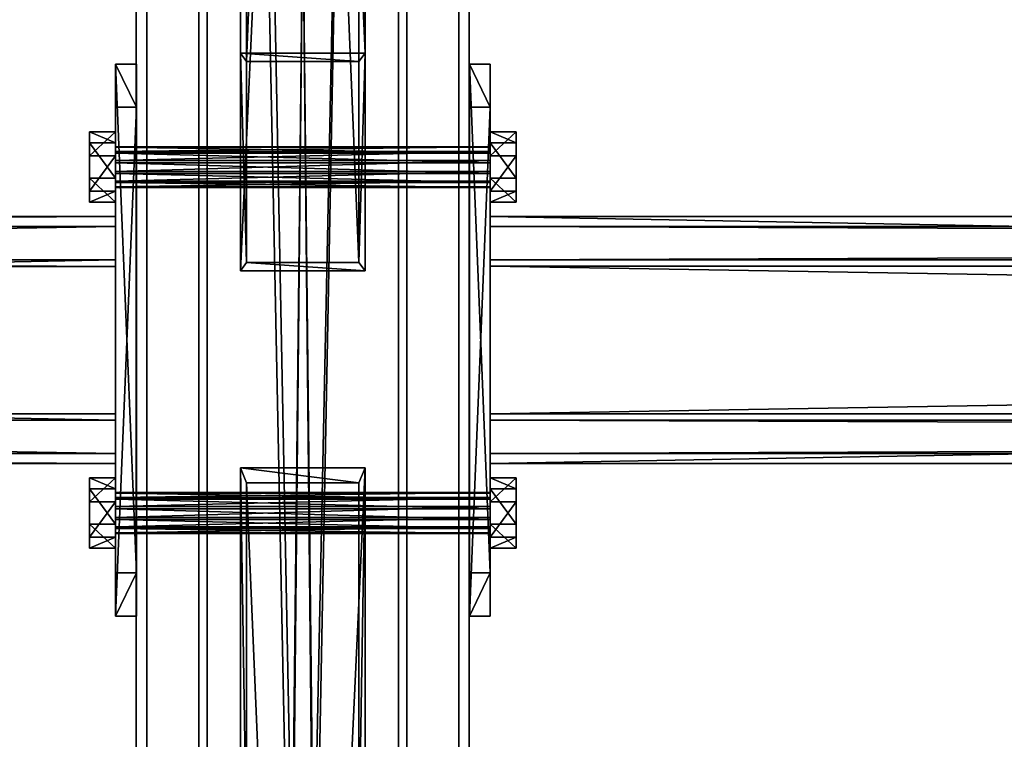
# Model space of a CAD drawing. Header units: millimetres. Extents: x -333 to 67333, y -930 to 39730.
# Tile 54 of 256: x 5364 to 5837, y 4384 to 4730. Entities that reach past the tile are written whole.
import ezdxf

# ---------------------------------------------------------------- set-up
doc = ezdxf.new("R2010")
doc.units = ezdxf.units.MM
for name, color, linetype in [('5', 7, 'Continuous'), ('6', 7, 'Continuous'), ('8', 7, 'Continuous'), ('95', 7, 'Continuous'), ('99', 7, 'Continuous')]:
    doc.layers.add(name, color=color, linetype=linetype)

msp = doc.modelspace()

# ---------------------------------------------------------------- meshes
at = {"layer": '5', "color": 131}
mesh = msp.add_polyface(dxfattribs=at)
corners = [(5546, 185.3, 2984), (5454, 185.3, 2984), (5454, 9385, 2984), (5546, 9385, 2984), (5454, 185.3, 3076), (5454, 9385, 3076), (5546, 185.3, 3076), (5546, 9385, 3076), (5550, 185.3, 2980), (5550, 185.3, 3080), (5550, 9385, 3080), (5550, 9385, 2980), (5450, 185.3, 3080), (5450, 9385, 3080), (5450, 185.3, 2980), (5450, 9385, 2980)]
mesh.append_faces([[corners[k] for k in face] for face in [(0, 2, 3, 3), (1, 5, 2, 2), (4, 7, 5, 5), (6, 3, 7, 7), (8, 10, 11, 11), (9, 13, 10, 10), (12, 15, 13, 13), (14, 11, 15, 15)]], dxfattribs={"vtx0": -1, "color": 131})
mesh.append_faces([[corners[k] for k in face] for face in [(9, 6, 12, 12), (6, 8, 0, 0), (0, 8, 1, 1), (12, 4, 14, 14), (4, 12, 6, 6), (14, 1, 8, 8), (11, 3, 15, 15), (3, 10, 7, 7), (7, 10, 5, 5), (15, 2, 13, 13), (2, 15, 3, 3), (13, 5, 10, 10)]], dxfattribs={"vtx0": -1, "vtx1": -1, "color": 131})
mesh.append_faces([[corners[k] for k in face] for face in [(6, 9, 8, 8), (14, 4, 1, 1), (3, 11, 10, 10), (13, 2, 5, 5)]], dxfattribs={"vtx0": -1, "vtx2": -1, "vtx3": -1, "color": 131})
mesh.append_faces([[corners[k] for k in face] for face in [(0, 1, 2, 2), (1, 4, 5, 5), (4, 6, 7, 7), (6, 0, 3, 3), (8, 9, 10, 10), (9, 12, 13, 13), (12, 14, 15, 15), (14, 8, 11, 11)]], dxfattribs={"vtx2": -1, "vtx3": -1, "color": 131})
mesh = msp.add_polyface(dxfattribs=at)
corners = [(5410.06, 4630.32, 4083.25), (5410.06, 4540.33, 4064.12), (90.05, 4540.33, 4064.12), (90.05, 4630.32, 4083.25), (5410.06, 4521.2, 4154.11), (90.05, 4521.21, 4154.11), (5410.06, 4611.19, 4173.24), (90.05, 4611.2, 4173.24), (5410.06, 4635.07, 4080.17), (5410.06, 4614.28, 4177.98), (90.05, 4614.28, 4177.98), (90.05, 4635.07, 4080.17), (5410.06, 4516.46, 4157.19), (90.05, 4516.46, 4157.19), (5410.06, 4537.25, 4059.38), (90.05, 4537.25, 4059.38)]
mesh.append_faces([[corners[k] for k in face] for face in [(0, 2, 3, 3), (1, 5, 2, 2), (4, 7, 5, 5), (6, 3, 7, 7), (8, 10, 11, 11), (9, 13, 10, 10), (12, 15, 13, 13), (14, 11, 15, 15)]], dxfattribs={"vtx0": -1, "color": 131})
mesh.append_faces([[corners[k] for k in face] for face in [(9, 6, 12, 12), (6, 8, 0, 0), (11, 3, 15, 15), (3, 10, 7, 7), (7, 10, 5, 5), (15, 2, 13, 13), (2, 15, 3, 3), (13, 5, 10, 10)]], dxfattribs={"vtx0": -1, "vtx1": -1, "color": 131})
mesh.append_faces([[corners[k] for k in face] for face in [(6, 9, 8, 8), (12, 6, 4, 4), (0, 8, 14, 14), (4, 14, 12, 12), (14, 4, 1, 1), (14, 1, 0, 0), (3, 11, 10, 10), (13, 2, 5, 5)]], dxfattribs={"vtx0": -1, "vtx2": -1, "vtx3": -1, "color": 131})
mesh.append_faces([[corners[k] for k in face] for face in [(0, 1, 2, 2), (1, 4, 5, 5), (4, 6, 7, 7), (6, 0, 3, 3), (8, 9, 10, 10), (9, 12, 13, 13), (12, 14, 15, 15), (14, 8, 11, 11)]], dxfattribs={"vtx2": -1, "vtx3": -1, "color": 131})
mesh = msp.add_polyface(dxfattribs=at)
corners = [(11010.07, 4630.32, 4083.25), (11010.07, 4540.33, 4064.12), (5590.06, 4540.33, 4064.12), (5590.06, 4630.32, 4083.25), (11010.07, 4521.21, 4154.11), (5590.06, 4521.21, 4154.11), (11010.07, 4611.2, 4173.24), (5590.06, 4611.2, 4173.24), (11010.07, 4635.07, 4080.17), (11010.07, 4614.28, 4177.98), (5590.06, 4614.28, 4177.98), (5590.06, 4635.07, 4080.17), (11010.07, 4516.46, 4157.19), (5590.06, 4516.46, 4157.19), (11010.07, 4537.25, 4059.38), (5590.06, 4537.25, 4059.38)]
mesh.append_faces([[corners[k] for k in face] for face in [(0, 2, 3, 3), (1, 5, 2, 2), (4, 7, 5, 5), (6, 3, 7, 7), (8, 10, 11, 11), (9, 13, 10, 10), (12, 15, 13, 13), (14, 11, 15, 15)]], dxfattribs={"vtx0": -1, "color": 131})
mesh.append_faces([[corners[k] for k in face] for face in [(9, 6, 12, 12), (6, 8, 0, 0), (11, 3, 15, 15), (3, 10, 7, 7), (7, 10, 5, 5), (15, 2, 13, 13), (2, 15, 3, 3), (13, 5, 10, 10)]], dxfattribs={"vtx0": -1, "vtx1": -1, "color": 131})
mesh.append_faces([[corners[k] for k in face] for face in [(6, 9, 8, 8), (12, 6, 4, 4), (0, 8, 14, 14), (4, 14, 12, 12), (14, 4, 1, 1), (14, 1, 0, 0), (3, 11, 10, 10), (13, 2, 5, 5)]], dxfattribs={"vtx0": -1, "vtx2": -1, "vtx3": -1, "color": 131})
mesh.append_faces([[corners[k] for k in face] for face in [(0, 1, 2, 2), (1, 4, 5, 5), (4, 6, 7, 7), (6, 0, 3, 3), (8, 9, 10, 10), (9, 12, 13, 13), (12, 14, 15, 15), (14, 8, 11, 11)]], dxfattribs={"vtx2": -1, "vtx3": -1, "color": 131})
at = {"layer": '6', "color": 2}
mesh = msp.add_polyface(dxfattribs=at)
corners = [(5425, 7914.78, 4751.68), (5575, 7914.78, 4751.68), (5575, 175.3, 3106.65), (5425, 175.3, 3106.65), (5575, 7883.59, 4898.4), (5575, 25.3, 3228.12), (5425, 7883.59, 4898.4), (5425, 25.3, 3228.12), (5420, 7915.82, 4746.79), (5420, 7882.55, 4903.29), (5420, 20.3, 3232.17), (5420, 180.3, 3102.61), (5580, 7882.55, 4903.29), (5580, 20.3, 3232.17), (5580, 7915.82, 4746.79), (5580, 180.3, 3102.61)]
mesh.append_faces([[corners[k] for k in face] for face in [(0, 2, 3, 3), (1, 5, 2, 2), (4, 7, 5, 5), (6, 3, 7, 7), (8, 10, 11, 11), (9, 13, 10, 10), (12, 15, 13, 13), (14, 11, 15, 15)]], dxfattribs={"vtx0": -1, "color": 2})
mesh.append_faces([[corners[k] for k in face] for face in [(9, 6, 12, 12), (6, 8, 0, 0), (0, 8, 1, 1), (12, 4, 14, 14), (4, 12, 6, 6), (14, 1, 8, 8), (11, 3, 15, 15), (3, 10, 7, 7), (7, 10, 5, 5), (15, 2, 13, 13), (2, 15, 3, 3), (13, 5, 10, 10)]], dxfattribs={"vtx0": -1, "vtx1": -1, "color": 2})
mesh.append_faces([[corners[k] for k in face] for face in [(6, 9, 8, 8), (14, 4, 1, 1), (3, 11, 10, 10), (13, 2, 5, 5)]], dxfattribs={"vtx0": -1, "vtx2": -1, "vtx3": -1, "color": 2})
mesh.append_faces([[corners[k] for k in face] for face in [(0, 1, 2, 2), (1, 4, 5, 5), (4, 6, 7, 7), (6, 0, 3, 3), (8, 9, 10, 10), (9, 12, 13, 13), (12, 14, 15, 15), (14, 8, 11, 11)]], dxfattribs={"vtx2": -1, "vtx3": -1, "color": 2})
at = {"layer": '8', "color": 253}
mesh = msp.add_polyface(dxfattribs=at)
corners = [(5473, 5920.24, 3080), (5527, 5920.24, 3080), (5527, 4612.96, 4044.77), (5473, 4612.96, 4044.77), (5527, 6044.86, 3080), (5527, 4709.72, 4065.33), (5473, 6044.86, 3080), (5473, 4709.72, 4065.33), (5470, 5915.19, 3080), (5470, 6049.91, 3080), (5470, 4713.64, 4066.17), (5470, 4609.04, 4043.93), (5530, 6049.91, 3080), (5530, 4713.64, 4066.17), (5530, 5915.19, 3080), (5530, 4609.04, 4043.93)]
mesh.append_faces([[corners[k] for k in face] for face in [(0, 2, 3, 3), (1, 5, 2, 2), (4, 7, 5, 5), (6, 3, 7, 7), (8, 10, 11, 11), (9, 13, 10, 10), (12, 15, 13, 13), (14, 11, 15, 15)]], dxfattribs={"vtx0": -1, "color": 253})
mesh.append_faces([[corners[k] for k in face] for face in [(9, 6, 12, 12), (6, 8, 0, 0), (0, 8, 1, 1), (12, 4, 14, 14), (4, 12, 6, 6), (14, 1, 8, 8), (11, 3, 15, 15), (3, 10, 7, 7), (7, 10, 5, 5), (15, 2, 13, 13), (2, 15, 3, 3), (13, 5, 10, 10)]], dxfattribs={"vtx0": -1, "vtx1": -1, "color": 253})
mesh.append_faces([[corners[k] for k in face] for face in [(6, 9, 8, 8), (14, 4, 1, 1), (3, 11, 10, 10), (13, 2, 5, 5)]], dxfattribs={"vtx0": -1, "vtx2": -1, "vtx3": -1, "color": 253})
mesh.append_faces([[corners[k] for k in face] for face in [(0, 1, 2, 2), (1, 4, 5, 5), (4, 6, 7, 7), (6, 0, 3, 3), (8, 9, 10, 10), (9, 12, 13, 13), (12, 14, 15, 15), (14, 8, 11, 11)]], dxfattribs={"vtx2": -1, "vtx3": -1, "color": 253})
mesh = msp.add_polyface(dxfattribs=at)
corners = [(5473, 4507.16, 4022.28), (5527, 4507.16, 4022.28), (5527, 3230.36, 3080), (5473, 3230.36, 3080), (5527, 4332.13, 3985.08), (5527, 3105.74, 3080), (5473, 4332.13, 3985.08), (5473, 3105.74, 3080), (5470, 4514.26, 4023.79), (5470, 4325.04, 3983.57), (5470, 3100.69, 3080), (5470, 3235.41, 3080), (5530, 4325.04, 3983.57), (5530, 3100.69, 3080), (5530, 4514.26, 4023.79), (5530, 3235.41, 3080)]
mesh.append_faces([[corners[k] for k in face] for face in [(0, 2, 3, 3), (1, 5, 2, 2), (4, 7, 5, 5), (6, 3, 7, 7), (8, 10, 11, 11), (9, 13, 10, 10), (12, 15, 13, 13), (14, 11, 15, 15)]], dxfattribs={"vtx0": -1, "color": 253})
mesh.append_faces([[corners[k] for k in face] for face in [(9, 6, 12, 12), (6, 8, 0, 0), (0, 8, 1, 1), (12, 4, 14, 14), (4, 12, 6, 6), (14, 1, 8, 8), (11, 3, 15, 15), (3, 10, 7, 7), (7, 10, 5, 5), (15, 2, 13, 13), (2, 15, 3, 3), (13, 5, 10, 10)]], dxfattribs={"vtx0": -1, "vtx1": -1, "color": 253})
mesh.append_faces([[corners[k] for k in face] for face in [(6, 9, 8, 8), (14, 4, 1, 1), (3, 11, 10, 10), (13, 2, 5, 5)]], dxfattribs={"vtx0": -1, "vtx2": -1, "vtx3": -1, "color": 253})
mesh.append_faces([[corners[k] for k in face] for face in [(0, 1, 2, 2), (1, 4, 5, 5), (4, 6, 7, 7), (6, 0, 3, 3), (8, 9, 10, 10), (9, 12, 13, 13), (12, 14, 15, 15), (14, 8, 11, 11)]], dxfattribs={"vtx2": -1, "vtx3": -1, "color": 253})
mesh = msp.add_polyface(dxfattribs=at)
corners = [(5706.24, 356.15, 3183.94), (5672.07, 397.05, 3192.64), (10759.11, 4464.19, 4057.11), (10793.28, 4423.29, 4048.41), (5672.07, 381.67, 3265.02), (10759.11, 4448.81, 4129.49), (5706.24, 340.77, 3256.33), (10793.28, 4407.91, 4120.8), (5708.14, 354.51, 3180.53), (5708.14, 337.87, 3258.78), (10795.18, 4405.01, 4123.25), (10795.18, 4421.65, 4045), (5670.17, 383.31, 3268.44), (10757.21, 4450.45, 4132.91), (5670.17, 399.95, 3190.18), (10757.21, 4467.09, 4054.65)]
mesh.append_faces([[corners[k] for k in face] for face in [(0, 2, 3, 3), (1, 5, 2, 2), (4, 7, 5, 5), (6, 3, 7, 7), (8, 10, 11, 11), (9, 13, 10, 10), (12, 15, 13, 13), (14, 11, 15, 15)]], dxfattribs={"vtx0": -1, "color": 253})
mesh.append_faces([[corners[k] for k in face] for face in [(9, 6, 12, 12), (6, 8, 0, 0), (0, 8, 1, 1), (14, 1, 8, 8), (11, 3, 15, 15), (3, 10, 7, 7), (7, 10, 5, 5), (15, 2, 13, 13), (2, 15, 3, 3), (13, 5, 10, 10)]], dxfattribs={"vtx0": -1, "vtx1": -1, "color": 253})
mesh.append_faces([[corners[k] for k in face] for face in [(6, 9, 8, 8), (12, 6, 4, 4), (4, 14, 12, 12), (14, 4, 1, 1), (3, 11, 10, 10), (13, 2, 5, 5)]], dxfattribs={"vtx0": -1, "vtx2": -1, "vtx3": -1, "color": 253})
mesh.append_faces([[corners[k] for k in face] for face in [(0, 1, 2, 2), (1, 4, 5, 5), (4, 6, 7, 7), (6, 0, 3, 3), (8, 9, 10, 10), (9, 12, 13, 13), (12, 14, 15, 15), (14, 8, 11, 11)]], dxfattribs={"vtx2": -1, "vtx3": -1, "color": 253})
at = {"layer": '95', "color": 7}
mesh = msp.add_polyface(dxfattribs=at)
corners = [(5410.06, 4502.4, 4103.09), (5410.06, 4502.13, 4097.92), (5590.06, 4502.13, 4097.92), (5590.06, 4502.4, 4103.09), (5410.06, 4499.31, 4093.58), (5590.06, 4499.31, 4093.58), (5410.06, 4494.7, 4091.23), (5590.06, 4494.7, 4091.23), (5410.06, 4489.53, 4091.5), (5590.06, 4489.53, 4091.5), (5410.06, 4485.19, 4094.32), (5590.06, 4485.19, 4094.32), (5410.06, 4482.84, 4098.93), (5590.06, 4482.84, 4098.93), (5410.06, 4483.11, 4104.1), (5590.06, 4483.11, 4104.1), (5410.06, 4485.93, 4108.44), (5590.06, 4485.93, 4108.44), (5410.06, 4490.54, 4110.79), (5590.06, 4490.54, 4110.79), (5410.06, 4495.71, 4110.52), (5590.06, 4495.71, 4110.52), (5410.06, 4500.05, 4107.7), (5590.06, 4500.05, 4107.7), (5590.06, 4509.56, 4104.61), (5590.06, 4504.21, 4088.14), (5602.56, 4504.21, 4088.14), (5602.56, 4509.56, 4104.61), (5590.06, 4487.27, 4084.54), (5602.56, 4487.27, 4084.54), (5590.06, 4475.68, 4097.41), (5602.56, 4475.68, 4097.41), (5590.06, 4481.03, 4113.88), (5602.56, 4481.03, 4113.88), (5590.06, 4497.97, 4117.48), (5602.56, 4497.97, 4117.48), (5397.56, 4509.56, 4104.61), (5397.56, 4504.21, 4088.14), (5410.06, 4504.21, 4088.14), (5410.06, 4509.56, 4104.61), (5397.56, 4487.27, 4084.54), (5410.06, 4487.27, 4084.54), (5397.56, 4475.68, 4097.41), (5410.06, 4475.68, 4097.41), (5397.56, 4481.03, 4113.88), (5410.06, 4481.03, 4113.88), (5397.56, 4497.97, 4117.48), (5410.06, 4497.97, 4117.48), (5410.06, 4668.69, 4138.43), (5410.06, 4668.42, 4133.26), (5590.06, 4668.42, 4133.26), (5590.06, 4668.69, 4138.43), (5410.06, 4665.6, 4128.92), (5590.06, 4665.6, 4128.92), (5410.06, 4660.99, 4126.57), (5590.06, 4660.99, 4126.57), (5410.06, 4655.82, 4126.84), (5590.06, 4655.82, 4126.84), (5410.06, 4651.47, 4129.66), (5590.06, 4651.47, 4129.66), (5410.06, 4649.12, 4134.27), (5590.06, 4649.12, 4134.27), (5410.06, 4649.4, 4139.44), (5590.06, 4649.4, 4139.44), (5410.06, 4652.21, 4143.78), (5590.06, 4652.21, 4143.78), (5410.06, 4656.83, 4146.13), (5590.06, 4656.83, 4146.13), (5410.06, 4662, 4145.86), (5590.06, 4662, 4145.86), (5410.06, 4666.34, 4143.04), (5590.06, 4666.34, 4143.04), (5590.06, 4675.85, 4139.95), (5590.06, 4670.5, 4123.48), (5602.56, 4670.5, 4123.48), (5602.56, 4675.85, 4139.95), (5590.06, 4653.55, 4119.88), (5602.56, 4653.55, 4119.88), (5590.06, 4641.96, 4132.75), (5602.56, 4641.96, 4132.75), (5590.06, 4647.32, 4149.22), (5602.56, 4647.32, 4149.22), (5590.06, 4664.26, 4152.83), (5602.56, 4664.26, 4152.83), (5397.56, 4675.85, 4139.95), (5397.56, 4670.5, 4123.48), (5410.06, 4670.5, 4123.48), (5410.06, 4675.85, 4139.95), (5397.56, 4653.55, 4119.88), (5410.06, 4653.55, 4119.88), (5397.56, 4641.96, 4132.75), (5410.06, 4641.96, 4132.75), (5397.56, 4647.32, 4149.22), (5410.06, 4647.32, 4149.22), (5397.56, 4664.26, 4152.83), (5410.06, 4664.26, 4152.83)]
mesh.append_faces([[corners[k] for k in face] for face in [(0, 2, 3, 3), (1, 5, 2, 2), (4, 7, 5, 5), (6, 9, 7, 7), (8, 11, 9, 9), (10, 13, 11, 11), (12, 15, 13, 13), (14, 17, 15, 15), (16, 19, 17, 17), (18, 21, 19, 19), (20, 23, 21, 21), (22, 3, 23, 23), (4, 8, 6, 6), (16, 20, 18, 18), (23, 19, 21, 21), (9, 5, 7, 7), (24, 26, 27, 27), (25, 29, 26, 26), (28, 31, 29, 29), (30, 33, 31, 31), (32, 35, 33, 33), (34, 27, 35, 35), (25, 30, 28, 28), (32, 24, 34, 34), (27, 33, 35, 35), (31, 26, 29, 29), (36, 38, 39, 39), (37, 41, 38, 38), (40, 43, 41, 41), (42, 45, 43, 43), (44, 47, 45, 45), (46, 39, 47, 47), (37, 42, 40, 40), (44, 36, 46, 46), (39, 45, 47, 47), (43, 38, 41, 41), (48, 50, 51, 51), (49, 53, 50, 50), (52, 55, 53, 53), (54, 57, 55, 55), (56, 59, 57, 57), (58, 61, 59, 59), (60, 63, 61, 61), (62, 65, 63, 63), (64, 67, 65, 65), (66, 69, 67, 67), (68, 71, 69, 69), (70, 51, 71, 71), (54, 58, 56, 56), (64, 68, 66, 66), (69, 65, 67, 67), (57, 53, 55, 55), (72, 74, 75, 75), (73, 77, 74, 74), (76, 79, 77, 77), (78, 81, 79, 79), (80, 83, 81, 81), (82, 75, 83, 83), (73, 78, 76, 76), (80, 72, 82, 82), (75, 81, 83, 83), (79, 74, 77, 77), (84, 86, 87, 87), (85, 89, 86, 86), (88, 91, 89, 89), (90, 93, 91, 91), (92, 95, 93, 93), (94, 87, 95, 95), (85, 90, 88, 88), (92, 84, 94, 94), (87, 93, 95, 95), (91, 86, 89, 89)]], dxfattribs={"vtx0": -1, "color": 7})
mesh.append_faces([[corners[k] for k in face] for face in [(8, 4, 10, 10), (10, 1, 12, 12), (12, 0, 14, 14), (14, 22, 16, 16), (19, 23, 17, 17), (17, 23, 15, 15), (15, 2, 13, 13), (13, 2, 11, 11), (11, 5, 9, 9), (30, 24, 32, 32), (33, 26, 31, 31), (42, 36, 44, 44), (45, 39, 43, 43), (58, 49, 60, 60), (60, 48, 62, 62), (62, 70, 64, 64), (65, 71, 63, 63), (63, 51, 61, 61), (61, 50, 59, 59), (59, 53, 57, 57), (78, 73, 80, 80), (81, 74, 79, 79), (90, 84, 92, 92), (93, 87, 91, 91)]], dxfattribs={"vtx0": -1, "vtx1": -1, "color": 7})
mesh.append_faces([[corners[k] for k in face] for face in [(10, 4, 1, 1), (12, 1, 0, 0), (14, 0, 22, 22), (16, 22, 20, 20), (15, 23, 3, 3), (15, 3, 2, 2), (11, 2, 5, 5), (30, 25, 24, 24), (33, 27, 26, 26), (42, 37, 36, 36), (43, 39, 38, 38), (58, 54, 52, 52), (58, 52, 49, 49), (60, 49, 48, 48), (62, 48, 70, 70), (64, 70, 68, 68), (65, 69, 71, 71), (63, 71, 51, 51), (61, 51, 50, 50), (59, 50, 53, 53), (80, 73, 72, 72), (81, 75, 74, 74), (90, 85, 84, 84), (91, 87, 86, 86)]], dxfattribs={"vtx0": -1, "vtx2": -1, "vtx3": -1, "color": 7})
mesh.append_faces([[corners[k] for k in face] for face in [(0, 1, 2, 2), (1, 4, 5, 5), (4, 6, 7, 7), (6, 8, 9, 9), (8, 10, 11, 11), (10, 12, 13, 13), (12, 14, 15, 15), (14, 16, 17, 17), (16, 18, 19, 19), (18, 20, 21, 21), (20, 22, 23, 23), (22, 0, 3, 3), (24, 25, 26, 26), (25, 28, 29, 29), (28, 30, 31, 31), (30, 32, 33, 33), (32, 34, 35, 35), (34, 24, 27, 27), (36, 37, 38, 38), (37, 40, 41, 41), (40, 42, 43, 43), (42, 44, 45, 45), (44, 46, 47, 47), (46, 36, 39, 39), (48, 49, 50, 50), (49, 52, 53, 53), (52, 54, 55, 55), (54, 56, 57, 57), (56, 58, 59, 59), (58, 60, 61, 61), (60, 62, 63, 63), (62, 64, 65, 65), (64, 66, 67, 67), (66, 68, 69, 69), (68, 70, 71, 71), (70, 48, 51, 51), (72, 73, 74, 74), (73, 76, 77, 77), (76, 78, 79, 79), (78, 80, 81, 81), (80, 82, 83, 83), (82, 72, 75, 75), (84, 85, 86, 86), (85, 88, 89, 89), (88, 90, 91, 91), (90, 92, 93, 93), (92, 94, 95, 95), (94, 84, 87, 87)]], dxfattribs={"vtx2": -1, "vtx3": -1, "color": 7})
at = {"layer": '99', "color": 7}
mesh = msp.add_polyface(dxfattribs=at)
corners = [(5420.06, 4443.1, 4141.6), (5420.06, 4687.64, 4193.58), (5420.06, 4708.43, 4095.76), (5420.06, 4463.89, 4043.78), (5410.06, 4687.64, 4193.58), (5410.06, 4708.43, 4095.76), (5410.06, 4443.1, 4141.6), (5410.06, 4463.89, 4043.78)]
mesh.append_faces([[corners[k] for k in face] for face in [(0, 2, 3, 3), (1, 5, 2, 2), (4, 7, 5, 5), (6, 3, 7, 7), (1, 6, 4, 4), (3, 5, 7, 7)]], dxfattribs={"vtx0": -1, "color": 7})
mesh.append_faces([[corners[k] for k in face] for face in [(0, 1, 2, 2), (1, 4, 5, 5), (4, 6, 7, 7), (6, 0, 3, 3), (1, 0, 6, 6), (3, 2, 5, 5)]], dxfattribs={"vtx2": -1, "vtx3": -1, "color": 7})
mesh = msp.add_polyface(dxfattribs=at)
corners = [(5580.06, 4687.64, 4193.58), (5580.06, 4443.1, 4141.6), (5580.06, 4463.89, 4043.78), (5580.06, 4708.43, 4095.76), (5590.06, 4443.1, 4141.6), (5590.06, 4463.89, 4043.78), (5590.06, 4687.64, 4193.58), (5590.06, 4708.43, 4095.76)]
mesh.append_faces([[corners[k] for k in face] for face in [(0, 2, 3, 3), (1, 5, 2, 2), (4, 7, 5, 5), (6, 3, 7, 7), (1, 6, 4, 4), (3, 5, 7, 7)]], dxfattribs={"vtx0": -1, "color": 7})
mesh.append_faces([[corners[k] for k in face] for face in [(0, 1, 2, 2), (1, 4, 5, 5), (4, 6, 7, 7), (6, 0, 3, 3), (1, 0, 6, 6), (3, 2, 5, 5)]], dxfattribs={"vtx2": -1, "vtx3": -1, "color": 7})

doc.saveas('drawing.dxf')
